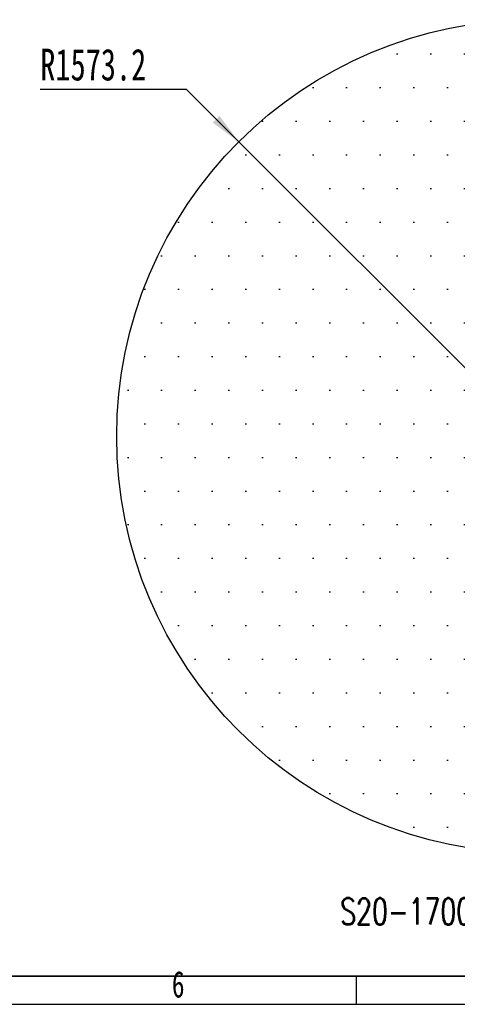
# Model space of a CAD drawing. Header units: millimetres. Extents: x 3 to 297, y 2 to 209.
# Tile 2 of 46: x 93 to 134, y 2 to 95. Entities that reach past the tile are written whole.
import ezdxf

# ---------------------------------------------------------------- set-up
doc = ezdxf.new("R2010")
doc.units = ezdxf.units.MM
for name, color, linetype in [('图层0', 7, 'Continuous'), ('尺寸线', 5, 'Continuous'), ('细实线', 7, 'Continuous')]:
    doc.layers.add(name, color=color, linetype=linetype)
doc.layers.add('粗实线', color=7, linetype='Continuous', lineweight=50)
doc.styles.add('SLDTEXTSTYLE0', font='TXT', dxfattribs={"width": 0.7, "bigfont": 'bigfont'})
doc.styles.add('SLDTEXTSTYLE2', font='TXT', dxfattribs={"width": 0.7})
doc.dimstyles.new('SLDDIMSTYLE0', dxfattribs={"dimtxt": 3, "dimasz": 3, "dimexe": 0, "dimexo": 0.0625, "dimgap": 0.75, "dimtad": 0, "dimtih": 1, "dimtoh": 1, "dimdec": 1, "dimlfac": 40, "dimrnd": 1e-09, "dimzin": 12, "dimdsep": 46, "dimtxsty": 'SLDTEXTSTYLE2', "dimsah": 1, "dimcen": 0, "dimadec": 0, "dimazin": 3, "dimtfac": 1, "dimtdec": 1, "dimtofl": 0, "dimtmove": 0, "dimatfit": 3, "dimfxl": 0, "dimfrac": 2, "dimtolj": 1, "dimtzin": 12, "dimarcsym": 0})

# ---------------------------------------------------------------- blocks, each defined once
blk = doc.blocks.new('_D')
at = {"layer": '尺寸线'}
for p, q in [((108.716, 88.703), (94.908, 88.703)), ((113.64, 83.779), (108.716, 88.703)), ((141.45, 55.97), (113.64, 83.779))]:
    blk.add_line(p, q, dxfattribs=at)
blk.add_solid([(113.64, 83.779), (111.837, 86.219), (111.2, 85.583)], dxfattribs=at)
at = {"layer": '尺寸线', "insert": (94.908, 92.571), "char_height": 3, "attachment_point": 1, "style": 'SLDTEXTSTYLE2'}
blk.add_mtext('R1573.2', dxfattribs=at)

msp = doc.modelspace()

# ---------------------------------------------------------------- hatches: boundary and pattern name
at = {"layer": '尺寸线'}
h = msp.add_hatch(dxfattribs=at)
h.set_pattern_fill('DOTS', color=256, scale=2, style=0)
edge = h.paths.add_edge_path(flags=0)
edge.add_arc((141.44955, 55.96983), 39.32875, 0, 360)
edge = h.paths.add_edge_path(flags=0)
edge.add_arc((141.44955, 55.96983), 6.1375, 0, 360)

# ---------------------------------------------------------------- linework, layer by layer
at = {"layer": '图层0'}
msp.add_line((124.74, 5), (124.74, 2.33512), dxfattribs=at)
at = {"layer": '尺寸线'}
msp.add_circle((141.44955, 55.96983), 39.32875, dxfattribs=at)
at = {"layer": '粗实线', "lineweight": 35}
msp.add_line((25, 5), (292, 5), dxfattribs=at)
at = {"layer": '细实线'}
msp.add_line((2.75337, 2.33512), (297.24653, 2.33512), dxfattribs=at)

# ---------------------------------------------------------------- texts
at = {"layer": '图层0', "insert": (107.33264, 5.47572), "char_height": 2.5, "attachment_point": 1, "style": 'SLDTEXTSTYLE2'}
msp.add_mtext('6', dxfattribs=at)
at = {"layer": '尺寸线', "insert": (123.21773, 12.35754), "char_height": 2.5, "attachment_point": 1, "style": 'SLDTEXTSTYLE0'}
msp.add_mtext('S20-1700机器人运动范围图', dxfattribs=at)

# ---------------------------------------------------------------- dimensions: what is measured, and where the dimension line sits
at = {"layer": '尺寸线'}
dim = msp.add_radius_dim(center=(141.449546, 55.969827), mpoint=(113.63992, 83.779453), dimstyle='SLDDIMSTYLE0', dxfattribs=at)
dim.commit()
dim.dimension.update_dxf_attribs({"geometry": '_D', "text_midpoint": (101.018011, 90.449279), "dimtype": 164})

doc.saveas('drawing.dxf')
